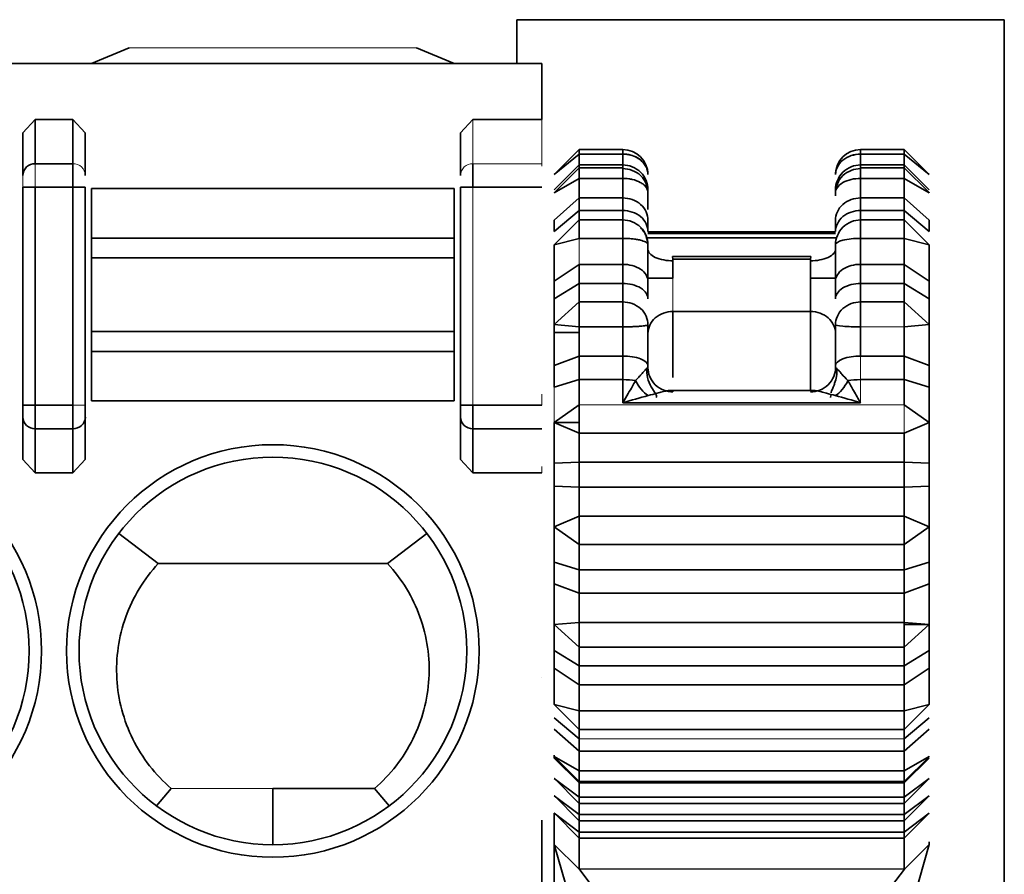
# Model space of a CAD drawing. Header units: millimetres. Extents: x 0 to 420, y 0 to 297.
# Tile 49 of 145: x 162.43 to 166.37, y 243.61 to 247.02. Entities that reach past the tile are written whole.
import ezdxf

# ---------------------------------------------------------------- set-up
doc = ezdxf.new("R2010")
doc.units = ezdxf.units.MM

msp = doc.modelspace()

# ---------------------------------------------------------------- linework, layer by layer
at = {"color": 7, "linetype": 'Continuous', "lineweight": 35}
for p, q in [((164.4195, 247.0243), (164.4195, 246.8493)), ((166.3695, 247.0243), (164.4195, 247.0243)), ((166.3695, 240.5743), (166.3695, 247.0243)), ((162.7195, 246.8493), (162.8695, 246.9118)), ((164.0195, 246.9118), (164.1695, 246.8493)), ((145.0623, 246.8493), (164.5195, 246.8493)), ((164.5195, 246.8493), (164.5195, 246.6244)), ((162.4445, 246.5712), (162.4945, 246.6244)), ((162.4945, 246.6244), (162.4945, 246.4482)), ((162.4945, 246.6244), (162.6445, 246.6244)), ((162.6445, 246.4482), (162.6445, 246.6244)), ((162.6445, 246.6244), (162.6945, 246.5712)), ((164.1945, 246.5712), (164.2445, 246.6244)), ((164.2445, 246.6244), (164.5195, 246.6244)), ((162.4445, 246.4012), (162.4445, 246.5712)), ((162.6945, 246.4012), (162.6945, 246.5712)), ((164.1945, 246.4012), (164.1945, 246.5712)), ((164.6695, 246.5045), (164.5695, 246.4045)), ((164.8445, 246.5045), (164.6695, 246.5045)), ((164.6695, 246.5045), (164.6695, 246.4864)), ((165.9695, 246.5045), (165.7945, 246.5045)), ((166.0695, 246.4045), (165.9695, 246.5045)), ((165.9695, 246.4864), (165.9695, 246.5045)), ((162.4945, 246.4482), (162.6445, 246.4482)), ((162.6445, 246.4482), (162.6445, 246.3542)), ((164.2445, 246.3542), (164.2445, 246.4482)), ((164.6695, 246.4864), (164.5695, 246.4045)), ((164.6695, 246.4432), (164.6695, 246.4864)), ((164.8445, 246.4864), (164.6695, 246.4864)), ((164.8445, 246.4432), (164.8445, 246.4864)), ((165.7945, 246.4864), (165.7945, 246.4432)), ((165.9695, 246.4864), (165.7945, 246.4864)), ((165.9695, 246.4864), (165.9695, 246.4432)), ((166.0695, 246.4045), (165.9695, 246.4864)), ((164.5695, 246.3441), (164.6695, 246.4432)), ((164.6695, 246.4321), (164.5701, 246.3327)), ((164.6695, 246.4432), (164.8445, 246.4432)), ((164.6695, 246.4432), (164.6695, 246.4321)), ((164.8445, 246.4321), (164.6695, 246.4321)), ((164.6695, 246.4321), (164.6695, 246.3894)), ((165.7945, 246.4432), (165.9695, 246.4432)), ((165.9695, 246.4321), (165.7945, 246.4321)), ((165.9695, 246.4321), (165.9695, 246.4432)), ((165.9695, 246.4432), (166.0695, 246.3441)), ((166.069, 246.3327), (165.9695, 246.4321)), ((165.9695, 246.3894), (165.9695, 246.4321)), ((164.6695, 246.3894), (164.5695, 246.3321)), ((164.6695, 246.3112), (164.6695, 246.3894)), ((164.8445, 246.3894), (164.6695, 246.3894)), ((164.8445, 246.3112), (164.8445, 246.3894)), ((165.7945, 246.3894), (165.7945, 246.3112)), ((165.9695, 246.3894), (165.7945, 246.3894)), ((165.9695, 246.3894), (165.9695, 246.3112)), ((166.0695, 246.3321), (165.9695, 246.3894)), ((162.4445, 246.3542), (162.4945, 246.3542)), ((162.4445, 246.3542), (162.4445, 245.482)), ((162.6445, 246.3542), (162.4945, 246.3542)), ((162.4945, 246.3542), (162.4945, 245.482)), ((162.6445, 246.3542), (162.6945, 246.3542)), ((162.6445, 245.482), (162.6445, 246.3542)), ((162.6945, 245.482), (162.6945, 246.3542)), ((162.7195, 246.1508), (162.7195, 246.3493)), ((162.7195, 246.3493), (164.1695, 246.3493)), ((164.1695, 246.1508), (164.1695, 246.3493)), ((164.1945, 246.3542), (164.2445, 246.3542)), ((164.1945, 246.3542), (164.1945, 245.482)), ((164.5195, 246.3542), (164.2445, 246.3542)), ((164.5695, 246.3321), (164.5701, 246.3327)), ((165.6945, 246.3324), (165.6945, 246.3202)), ((166.069, 246.3327), (166.0695, 246.3321)), ((164.5695, 246.2227), (164.6695, 246.3112)), ((164.6695, 246.3112), (164.8445, 246.3112)), ((164.6695, 246.3112), (164.6695, 246.2611)), ((164.8445, 246.3112), (164.8445, 246.2611)), ((165.7945, 246.2611), (165.7945, 246.3112)), ((165.7945, 246.3112), (165.9695, 246.3112)), ((165.9695, 246.2611), (165.9695, 246.3112)), ((165.9695, 246.3112), (166.0695, 246.2227)), ((164.6695, 246.2611), (164.5695, 246.1766)), ((164.6695, 246.2234), (164.6695, 246.2611)), ((164.8445, 246.2611), (164.6695, 246.2611)), ((164.8445, 246.2234), (164.8445, 246.2611)), ((165.7945, 246.2611), (165.7945, 246.2234)), ((165.9695, 246.2611), (165.7945, 246.2611)), ((165.9695, 246.2611), (165.9695, 246.2234)), ((166.0695, 246.1766), (165.9695, 246.2611)), ((164.5695, 246.1238), (164.6695, 246.2234)), ((164.6695, 246.2234), (164.8445, 246.2234)), ((164.6695, 246.2234), (164.6695, 246.1495)), ((164.8445, 246.2234), (164.8445, 246.1495)), ((165.7945, 246.1495), (165.7945, 246.2234)), ((165.7945, 246.2234), (165.9695, 246.2234)), ((165.9695, 246.1495), (165.9695, 246.2234)), ((165.9695, 246.2234), (166.0695, 246.1238)), ((165.6945, 246.1752), (164.9445, 246.1752)), ((162.7195, 246.0719), (162.7195, 246.1508)), ((164.1695, 246.1508), (162.7195, 246.1508)), ((164.1695, 246.0719), (164.1695, 246.1508)), ((164.6695, 246.1495), (164.5695, 246.1238)), ((164.8445, 246.1495), (164.6695, 246.1495)), ((164.8445, 246.0457), (164.8445, 246.1495)), ((165.7945, 246.1495), (165.7945, 246.0457)), ((165.9695, 246.1495), (165.7945, 246.1495)), ((165.9695, 246.1495), (165.9695, 246.0457)), ((166.0695, 246.1238), (165.9695, 246.1495)), ((162.7195, 245.7766), (162.7195, 246.0719)), ((164.1695, 246.0719), (162.7195, 246.0719)), ((164.1695, 245.7766), (164.1695, 246.0719)), ((165.043, 246.0775), (165.0442, 246.0661)), ((165.5961, 246.0773), (165.043, 246.0775)), ((165.0442, 246.0661), (165.5945, 246.0661)), ((165.5945, 246.0661), (165.5961, 246.0773)), ((165.5945, 246.0597), (165.5945, 245.9909)), ((164.5695, 245.9784), (164.6695, 246.0457)), ((164.6695, 246.0457), (164.8445, 246.0457)), ((164.6695, 246.0457), (164.6695, 245.969)), ((164.8445, 246.0457), (164.8445, 245.969)), ((165.7945, 245.969), (165.7945, 246.0457)), ((165.7945, 246.0457), (165.9695, 246.0457)), ((165.9695, 245.969), (165.9695, 246.0457)), ((165.9695, 246.0457), (166.0695, 245.9784)), ((165.5945, 245.9909), (165.5945, 245.8575)), ((164.6695, 245.969), (164.5695, 245.9078)), ((164.6695, 245.8952), (164.6695, 245.969)), ((164.8445, 245.969), (164.6695, 245.969)), ((164.8445, 245.8952), (164.8445, 245.969)), ((165.7945, 245.969), (165.7945, 245.8952)), ((165.9695, 245.969), (165.7945, 245.969)), ((165.9695, 245.969), (165.9695, 245.8952)), ((166.0695, 245.9078), (165.9695, 245.969)), ((164.5695, 245.8045), (164.6695, 245.8952)), ((164.6695, 245.8952), (164.8445, 245.8952)), ((164.6695, 245.8952), (164.6695, 245.7957)), ((164.8445, 245.8952), (164.8445, 245.7957)), ((165.5945, 245.8575), (165.0445, 245.8575)), ((165.7945, 245.7957), (165.7945, 245.8952)), ((165.7945, 245.8952), (165.9695, 245.8952)), ((165.9695, 245.7957), (165.9695, 245.8952)), ((165.9695, 245.8952), (166.0695, 245.8045)), ((164.6695, 245.7957), (164.5695, 245.8045)), ((164.6695, 245.7736), (164.6695, 245.7957)), ((164.8445, 245.7957), (164.6695, 245.7957)), ((164.8445, 245.6787), (164.8445, 245.7957)), ((165.7945, 245.7957), (165.7945, 245.6787)), ((166.0695, 245.8045), (165.9695, 245.7957)), ((165.9695, 245.7957), (165.9695, 245.6787)), ((162.7195, 245.6977), (162.7195, 245.7766)), ((162.7195, 245.7766), (164.1695, 245.7766)), ((164.1695, 245.6977), (164.1695, 245.7766)), ((164.6695, 245.7736), (164.5695, 245.7736)), ((164.6695, 245.6787), (164.6695, 245.7736)), ((162.7195, 245.4993), (162.7195, 245.6977)), ((162.7195, 245.6977), (164.1695, 245.6977)), ((164.1695, 245.4993), (164.1695, 245.6977)), ((164.5695, 245.6408), (164.6695, 245.6787)), ((164.6695, 245.6787), (164.8445, 245.6787)), ((164.6695, 245.6787), (164.6695, 245.5846)), ((164.8445, 245.6787), (164.8445, 245.5846)), ((165.7945, 245.6787), (165.9695, 245.6787)), ((165.9695, 245.6787), (165.9695, 245.5846)), ((165.9695, 245.6787), (166.0695, 245.6408)), ((164.9445, 245.6408), (164.9445, 245.6324)), ((164.6695, 245.5846), (164.5695, 245.5542)), ((164.6695, 245.4837), (164.6695, 245.5846)), ((164.8445, 245.5846), (164.6695, 245.5846)), ((164.8445, 245.4923), (164.8445, 245.5846)), ((165.9695, 245.5846), (165.7945, 245.5846)), ((165.9695, 245.4837), (165.9695, 245.5846)), ((166.0695, 245.5542), (165.9695, 245.5846)), ((165.6062, 245.5412), (165.0329, 245.5412)), ((165.6757, 245.5213), (165.6746, 245.5126)), ((162.4945, 245.482), (162.4445, 245.482)), ((162.4945, 245.388), (162.4945, 245.482)), ((162.4945, 245.482), (162.6445, 245.482)), ((162.6445, 245.482), (162.6445, 245.388)), ((164.1695, 245.4993), (162.7195, 245.4993)), ((164.2445, 245.482), (164.1945, 245.482)), ((164.2445, 245.388), (164.2445, 245.482)), ((164.2445, 245.482), (164.5195, 245.482)), ((164.5695, 245.4129), (164.6695, 245.4837)), ((164.6695, 245.4837), (164.6695, 245.4129)), ((165.7945, 245.4923), (164.8445, 245.4923)), ((165.9695, 245.4837), (166.0695, 245.4129)), ((162.4445, 245.435), (162.4445, 245.265)), ((162.6945, 245.435), (162.6945, 245.265)), ((164.1945, 245.435), (164.1945, 245.265)), ((162.6445, 245.388), (162.4945, 245.388)), ((162.4945, 245.388), (162.4945, 245.2118)), ((162.6445, 245.2118), (162.6445, 245.388)), ((164.5195, 245.388), (164.2445, 245.388)), ((164.2445, 245.388), (164.2445, 245.2118)), ((164.6695, 245.3705), (164.5695, 245.4129)), ((164.5695, 245.4129), (164.6695, 245.4129)), ((164.6695, 245.4129), (164.6695, 245.3705)), ((166.0695, 245.4129), (165.9695, 245.3705)), ((165.9695, 245.3705), (164.6695, 245.3705)), ((164.6695, 245.2546), (164.6695, 245.3705)), ((165.9695, 245.2546), (165.9695, 245.3705)), ((162.4945, 245.2118), (162.4445, 245.265)), ((162.6945, 245.265), (162.6445, 245.2118)), ((164.5694, 245.2506), (164.6695, 245.2546)), ((164.6695, 245.2546), (165.9695, 245.2546)), ((164.6695, 245.2546), (164.6695, 245.1544)), ((165.9695, 245.2546), (166.0695, 245.2506)), ((165.9695, 245.2546), (165.9695, 245.1544)), ((166.0695, 245.2646), (166.0695, 245.2506)), ((166.0695, 245.2506), (166.0695, 245.2045)), ((162.6445, 245.2118), (162.4945, 245.2118)), ((164.5195, 245.2118), (164.2445, 245.2118)), ((166.0695, 245.2045), (166.0695, 245.1584)), ((164.6695, 245.1544), (164.5695, 245.1584)), ((164.6695, 245.0385), (164.6695, 245.1544)), ((165.9695, 245.1544), (164.6695, 245.1544)), ((166.0695, 245.1584), (165.9695, 245.1544)), ((165.9695, 245.0385), (165.9695, 245.1544)), ((164.5695, 244.9961), (164.6695, 245.0385)), ((164.6695, 245.0385), (164.6695, 244.9253)), ((164.6695, 245.0385), (165.9695, 245.0385)), ((165.9695, 245.0385), (165.9695, 244.9253)), ((165.9695, 245.0385), (166.0695, 244.9961)), ((164.6695, 244.9253), (164.5695, 244.9961)), ((166.0695, 244.9961), (165.9695, 244.9253)), ((162.8286, 244.9697), (162.9863, 244.8493)), ((163.9028, 244.8493), (164.0604, 244.9697)), ((165.9695, 244.9253), (164.6695, 244.9253)), ((164.6695, 244.8244), (164.6695, 244.9253)), ((165.9695, 244.8244), (165.9695, 244.9253)), ((162.9863, 244.8493), (163.9028, 244.8493)), ((164.5695, 244.8548), (164.6695, 244.8244)), ((165.9695, 244.8244), (166.0695, 244.8548)), ((164.6695, 244.8244), (165.9695, 244.8244)), ((164.6695, 244.8244), (164.6695, 244.7303)), ((165.9695, 244.8244), (165.9695, 244.7303)), ((164.6695, 244.7303), (164.5695, 244.7682)), ((166.0695, 244.7682), (165.9695, 244.7303)), ((165.9695, 244.7303), (164.6695, 244.7303)), ((164.6695, 244.6133), (164.6695, 244.7303)), ((165.9695, 244.6133), (165.9695, 244.7303)), ((164.5695, 244.6045), (164.6695, 244.6133)), ((164.6695, 244.5138), (164.5695, 244.6045)), ((164.6695, 244.6133), (165.9695, 244.6133)), ((164.6695, 244.6133), (164.6695, 244.5138)), ((165.9695, 244.6133), (166.0695, 244.6045)), ((165.9695, 244.6045), (165.9695, 244.6133)), ((165.9695, 244.6045), (166.0695, 244.6045)), ((166.0695, 244.6045), (165.9695, 244.5138)), ((165.9695, 244.6045), (165.9695, 244.5138)), ((164.5695, 244.5012), (164.6695, 244.44)), ((165.9695, 244.5138), (164.6695, 244.5138)), ((164.6695, 244.44), (164.6695, 244.5138)), ((165.9695, 244.44), (165.9695, 244.5138)), ((165.9695, 244.44), (166.0695, 244.5012)), ((164.6695, 244.44), (165.9695, 244.44)), ((164.6695, 244.44), (164.6695, 244.3633)), ((165.9695, 244.44), (165.9695, 244.3633)), ((164.6695, 244.3633), (164.5695, 244.4306)), ((166.0695, 244.4306), (165.9695, 244.3633)), ((164.5196, 244.3929), (164.5196, 244.3929)), ((165.9695, 244.3633), (164.6695, 244.3633)), ((164.6695, 244.2595), (164.6695, 244.3633)), ((165.9695, 244.2595), (165.9695, 244.3633)), ((164.5695, 244.2853), (164.6695, 244.2595)), ((164.6695, 244.1856), (164.5695, 244.2853)), ((165.9695, 244.2595), (166.0695, 244.2853)), ((166.0695, 244.2853), (165.9695, 244.1856)), ((164.6695, 244.2595), (165.9695, 244.2595)), ((164.6695, 244.2595), (164.6695, 244.1856)), ((165.9695, 244.2595), (165.9695, 244.1856)), ((164.5695, 244.2324), (164.6695, 244.1479)), ((165.9695, 244.1479), (166.0695, 244.2324)), ((164.6695, 244.0978), (164.5695, 244.1863)), ((165.9695, 244.1856), (164.6695, 244.1856)), ((164.6695, 244.1479), (164.6695, 244.1856)), ((166.0695, 244.1863), (165.9695, 244.0978)), ((165.9695, 244.1479), (165.9695, 244.1856)), ((164.6695, 244.1479), (164.6695, 244.0978)), ((165.9695, 244.1479), (165.9695, 244.0978)), ((165.9695, 244.0978), (164.6695, 244.0978)), ((164.6695, 244.0196), (164.6695, 244.0978)), ((165.9695, 244.0196), (165.9695, 244.0978)), ((164.5695, 244.0829), (164.5695, 244.07)), ((164.5695, 244.0769), (164.6695, 244.0196)), ((164.5701, 244.0763), (164.5695, 244.0769)), ((164.6695, 243.9715), (164.5695, 244.07)), ((164.5701, 244.0763), (164.6695, 243.9769)), ((165.9695, 244.0196), (166.0695, 244.0769)), ((165.9695, 243.9769), (166.069, 244.0763)), ((166.0695, 244.07), (165.9695, 243.9715)), ((166.0695, 244.0769), (166.069, 244.0763)), ((164.6695, 244.0196), (165.9695, 244.0196)), ((164.6695, 244.0196), (164.6695, 243.9769)), ((165.9695, 244.0196), (165.9695, 243.9769)), ((164.5695, 243.9895), (164.6695, 243.914)), ((164.5702, 243.9889), (164.5695, 243.9895)), ((164.5702, 243.9888), (164.6695, 243.8895)), ((164.6695, 243.9769), (165.9695, 243.9769)), ((165.9695, 243.9715), (164.6695, 243.9715)), ((164.6695, 243.914), (164.6695, 243.9715)), ((165.9695, 243.914), (166.0695, 243.9895)), ((165.9695, 243.8895), (166.0689, 243.9888)), ((165.9695, 243.9715), (165.9695, 243.9769)), ((165.9695, 243.914), (165.9695, 243.9715)), ((166.0695, 243.9895), (166.0689, 243.9889)), ((162.9789, 243.8798), (163.0383, 243.9493)), ((163.4445, 243.7243), (163.4445, 243.9493)), ((163.8507, 243.9493), (163.4445, 243.9493)), ((163.9102, 243.8797), (163.8507, 243.9493)), ((164.5695, 243.92), (164.6695, 243.8445)), ((164.5702, 243.9194), (164.5695, 243.92)), ((164.5702, 243.9193), (164.6695, 243.82)), ((164.6695, 243.914), (165.9695, 243.914)), ((164.6695, 243.914), (164.6695, 243.8895)), ((164.6695, 243.8895), (165.9695, 243.8895)), ((164.6695, 243.8445), (164.6695, 243.8895)), ((165.9695, 243.8445), (166.0695, 243.92)), ((165.9695, 243.82), (166.0689, 243.9193)), ((165.9695, 243.914), (165.9695, 243.8895)), ((165.9695, 243.8445), (165.9695, 243.8895)), ((166.0695, 243.92), (166.0689, 243.9194)), ((164.5695, 243.8505), (164.6695, 243.7751)), ((164.5702, 243.8499), (164.5695, 243.8505)), ((164.5695, 243.8501), (164.5695, 243.7247)), ((164.5702, 243.8499), (164.6695, 243.7505)), ((165.9695, 243.7751), (166.0695, 243.8505)), ((165.9695, 243.7505), (166.0689, 243.8499)), ((166.0695, 243.8505), (166.0689, 243.8499)), ((164.5195, 243.8229), (164.5195, 241.9867)), ((164.6695, 243.8445), (165.9695, 243.8445)), ((164.6695, 243.8445), (164.6695, 243.82)), ((164.6695, 243.82), (165.9695, 243.82)), ((164.6695, 243.7751), (164.6695, 243.82)), ((165.9695, 243.8445), (165.9695, 243.82)), ((165.9695, 243.7751), (165.9695, 243.82)), ((164.6695, 243.7751), (165.9695, 243.7751)), ((164.6695, 243.7751), (164.6695, 243.7505)), ((165.9695, 243.7751), (165.9695, 243.7505)), ((164.6695, 243.77), (164.6694, 243.6266)), ((164.6695, 243.7505), (165.9695, 243.7505)), ((165.9697, 243.6266), (165.9695, 243.77)), ((166.0695, 243.7362), (166.0695, 243.7247)), ((164.5695, 243.7247), (164.6693, 243.6269)), ((164.5695, 243.7247), (164.6945, 243.2906)), ((164.5695, 243.7233), (164.5695, 243.4104)), ((165.9445, 243.2906), (166.0695, 243.7247)), ((164.6691, 243.6272), (164.7509, 243.5183)), ((165.9699, 243.6271), (164.6694, 243.6272)), ((165.97, 243.6271), (165.8882, 243.5183))]:
    msp.add_line(p, q, dxfattribs=at)
at = {"color": 142, "linetype": 'Continuous', "lineweight": 18, "true_color": 0x0080c0}
for p, q in [((162.8695, 246.9118), (164.0195, 246.9118)), ((164.2445, 246.6244), (164.2445, 246.4482)), ((164.5195, 246.6244), (164.5195, 246.4482)), ((162.4945, 246.3542), (162.4945, 246.4482)), ((164.2445, 246.4482), (164.5195, 246.4482)), ((164.5195, 246.4482), (164.5195, 246.4378)), ((164.2445, 246.3542), (164.2445, 245.482)), ((164.6695, 246.0457), (164.6695, 246.1495)), ((165.9695, 245.7957), (165.7945, 245.7957)), ((165.7945, 245.5846), (165.7945, 245.6787)), ((165.7945, 245.5846), (165.7945, 245.4923)), ((164.5195, 245.5265), (164.5195, 245.482)), ((162.6945, 245.482), (162.6445, 245.482)), ((164.6695, 245.4837), (165.9695, 245.4837)), ((165.9695, 245.4837), (165.9695, 245.3705)), ((164.2445, 245.2118), (164.1945, 245.265)), ((164.5195, 245.2369), (164.5195, 245.2118)), ((164.6695, 244.1479), (165.9695, 244.1479)), ((163.4445, 243.9493), (163.0383, 243.9493)), ((166.0695, 243.7247), (165.9699, 243.627))]:
    msp.add_line(p, q, dxfattribs=at)
at = {"color": 8, "linetype": 'Continuous', "lineweight": 35}
for p, q in [((164.8445, 246.5045), (164.8445, 246.4864)), ((165.7945, 246.4864), (165.7945, 246.5045)), ((164.8445, 246.4432), (164.8445, 246.4321)), ((164.8445, 246.4321), (164.8445, 246.3894)), ((165.7945, 246.4321), (165.7945, 246.4432)), ((165.7945, 246.3894), (165.7945, 246.4321)), ((165.6945, 246.1685), (164.9445, 246.1685)), ((164.9445, 246.1521), (165.6945, 246.1521)), ((165.0445, 245.5931), (165.0445, 245.8575)), ((165.5945, 245.5412), (165.5945, 245.8575))]:
    msp.add_line(p, q, dxfattribs=at)
at = {"color": 7, "linetype": 'Continuous', "lineweight": 35}
for centre, radius in [((161.6945, 244.4993), 0.825), ((163.4445, 244.4993), 0.825), ((161.6945, 244.4993), 0.775), ((163.4445, 244.4993), 0.775)]:
    msp.add_circle(centre, radius, dxfattribs=at)
for centre, radius, start, end in [((164.8445, 246.4045), 0.1, 0.3768, 90), ((165.7945, 246.4045), 0.1, 90, 180), ((162.4931, 246.3997), 0.0486, 88.2746, 178.1638), ((162.4931, 245.4366), 0.0486, 181.8362, 271.7254), ((162.646, 245.4366), 0.0486, 268.2746, 358.1638), ((164.2431, 245.4366), 0.0486, 181.8362, 271.7254)]:
    msp.add_arc(centre, radius, start, end, dxfattribs=at)
at = {"color": 142, "linetype": 'Continuous', "lineweight": 18, "true_color": 0x0080c0}
for centre, start, end in [((162.646, 246.3997), 1.8362, 91.7254), ((164.2431, 246.3997), 88.2746, 178.1638)]:
    msp.add_arc(centre, 0.0486, start, end, dxfattribs=at)
at = {"color": 7, "linetype": 'Continuous', "lineweight": 35}
for points, knots in [([(164.8445, 246.4868), (164.8507, 246.4866), (164.863, 246.486), (164.8855, 246.4807), (164.914, 246.4669), (164.9348, 246.4435), (164.9435, 246.4207), (164.9442, 246.4094), (164.9445, 246.4045)], [0, 0, 0, 0, 0.11769, 0.236206, 0.44601, 0.739906, 0.886019, 1, 1, 1, 1]), ([(164.9445, 246.4045), (164.9444, 246.4078), (164.9439, 246.4174), (164.9381, 246.4363), (164.919, 246.4633), (164.8836, 246.4835), (164.855, 246.4856), (164.8445, 246.4864)], [0, 0, 0, 0, 0.0786617, 0.2266242, 0.4512912, 0.799299, 1, 1, 1, 1]), ([(165.6945, 246.4045), (165.6945, 246.4239), (165.7043, 246.4466), (165.7434, 246.4788), (165.771, 246.4868), (165.7945, 246.4868)], [0, 0, 0, 0, 0.5, 0.5, 1, 1, 1, 1]), ([(165.7945, 246.4864), (165.771, 246.4864), (165.7434, 246.4784), (165.7043, 246.4465), (165.6945, 246.4238), (165.6945, 246.4045)], [0, 0, 0, 0, 0.5, 0.5, 1, 1, 1, 1]), ([(164.9445, 246.3441), (164.9445, 246.3675), (164.9348, 246.3948), (164.8957, 246.4335), (164.8681, 246.4432), (164.8445, 246.4432)], [0, 0, 0, 0, 0.5, 0.5, 1, 1, 1, 1]), ([(164.8445, 246.4287), (164.868, 246.4287), (164.8956, 246.4193), (164.9347, 246.3816), (164.9445, 246.355), (164.9445, 246.3321)], [0, 0, 0, 0, 0.5, 0.5, 1, 1, 1, 1]), ([(165.7945, 246.4432), (165.771, 246.4432), (165.7434, 246.4335), (165.7043, 246.3948), (165.6945, 246.3675), (165.6945, 246.3441)], [0, 0, 0, 0, 0.5, 0.5, 1, 1, 1, 1]), ([(165.6945, 246.3321), (165.6945, 246.355), (165.7043, 246.3816), (165.7434, 246.4193), (165.771, 246.4287), (165.7945, 246.4287)], [0, 0, 0, 0, 0.5, 0.5, 1, 1, 1, 1]), ([(164.9445, 246.3321), (164.944, 246.3366), (164.943, 246.3455), (164.9356, 246.3568), (164.9259, 246.3662), (164.9101, 246.3763), (164.8892, 246.3843), (164.8649, 246.3888), (164.8523, 246.3892), (164.8445, 246.3894)], [0, 0, 0, 0, 0.147765, 0.297107, 0.390342, 0.512863, 0.75904, 0.852531, 1, 1, 1, 1]), ([(165.7945, 246.3894), (165.771, 246.3894), (165.7434, 246.3838), (165.7043, 246.3615), (165.6945, 246.3457), (165.6945, 246.3321)], [0, 0, 0, 0, 0.5, 0.5, 1, 1, 1, 1]), ([(164.9445, 246.2656), (164.9445, 246.267), (164.9445, 246.2839), (164.9445, 246.3091), (164.9445, 246.3321)], [0, 0, 0, 0, 0.082368, 1, 1, 1, 1]), ([(164.9445, 246.2227), (164.9445, 246.2435), (164.9348, 246.268), (164.8957, 246.3026), (164.8681, 246.3112), (164.8445, 246.3112)], [0, 0, 0, 0, 0.5, 0.5, 1, 1, 1, 1]), ([(165.7945, 246.3112), (165.771, 246.3112), (165.7434, 246.3026), (165.7043, 246.268), (165.6945, 246.2436), (165.6945, 246.2227)], [0, 0, 0, 0, 0.5, 0.5, 1, 1, 1, 1]), ([(164.9445, 246.1766), (164.9445, 246.1966), (164.9347, 246.22), (164.8956, 246.2529), (164.868, 246.2611), (164.8445, 246.2611)], [0, 0, 0, 0, 0.5, 0.5, 1, 1, 1, 1]), ([(165.7945, 246.2611), (165.771, 246.2611), (165.7434, 246.2529), (165.7043, 246.22), (165.6945, 246.1966), (165.6945, 246.1766)], [0, 0, 0, 0, 0.5, 0.5, 1, 1, 1, 1]), ([(164.8445, 246.2234), (164.868, 246.2234), (164.8956, 246.2137), (164.9347, 246.1748), (164.9445, 246.1473), (164.9445, 246.1238)], [0, 0, 0, 0, 0.5, 0.5, 1, 1, 1, 1]), ([(165.6945, 246.1238), (165.6945, 246.1473), (165.7043, 246.1748), (165.7434, 246.2137), (165.771, 246.2234), (165.7945, 246.2234)], [0, 0, 0, 0, 0.5, 0.5, 1, 1, 1, 1]), ([(164.9445, 246.1202), (164.9433, 246.1328), (164.9414, 246.1523), (164.9292, 246.1761), (164.9202, 246.1864), (164.9157, 246.1917)], [0, 0, 0, 0, 0.478602, 0.736525, 1, 1, 1, 1]), ([(164.9445, 246.1238), (164.944, 246.1257), (164.9431, 246.1296), (164.934, 246.1363), (164.9187, 246.1415), (164.8992, 246.1456), (164.8817, 246.1479), (164.8635, 246.1493), (164.8509, 246.1495), (164.8445, 246.1495)], [0, 0, 0, 0, 0.142806, 0.287045, 0.504087, 0.638383, 0.758922, 0.878991, 1, 1, 1, 1]), ([(165.7945, 246.1495), (165.771, 246.1495), (165.7434, 246.147), (165.7043, 246.137), (165.6945, 246.1298), (165.6945, 246.1238)], [0, 0, 0, 0, 0.5, 0.5, 1, 1, 1, 1]), ([(164.9445, 245.9784), (164.9445, 245.989), (164.9445, 246.0103), (164.9445, 246.0459), (164.9445, 246.0836), (164.9445, 246.1104), (164.9445, 246.1238)], [0, 0, 0, 0, 0.2496906, 0.4999476, 0.7498746, 1, 1, 1, 1]), ([(165.0445, 246.0598), (165.021, 246.0598), (164.9933, 246.0643), (164.9543, 246.0822), (164.9445, 246.0949), (164.9445, 246.1058)], [0, 0, 0, 0, 0.5, 0.5, 1, 1, 1, 1]), ([(165.5945, 246.0597), (165.6181, 246.0597), (165.6456, 246.0642), (165.6847, 246.0821), (165.6945, 246.0948), (165.6945, 246.1057)], [0, 0, 0, 0, 0.5, 0.5, 1, 1, 1, 1]), ([(165.6945, 246.1238), (165.6945, 246.1104), (165.6945, 246.0837), (165.6945, 246.0459), (165.6945, 246.0102), (165.6945, 245.989), (165.6945, 245.9784)], [0, 0, 0, 0, 0.249691, 0.499948, 0.749875, 1, 1, 1, 1]), ([(166.0695, 246.1238), (166.0695, 246.1105), (166.0695, 246.0838), (166.0695, 246.0461), (166.0695, 246.0103), (166.0695, 245.9891), (166.0695, 245.9784)], [0, 0, 0, 0, 0.2492741, 0.4999897, 0.7492821, 1, 1, 1, 1]), ([(164.9445, 245.9784), (164.9445, 245.9943), (164.9348, 246.0128), (164.8957, 246.0391), (164.8681, 246.0457), (164.8445, 246.0457)], [0, 0, 0, 0, 0.5, 0.5, 1, 1, 1, 1]), ([(165.7945, 246.0457), (165.771, 246.0457), (165.7434, 246.0391), (165.7043, 246.0128), (165.6945, 245.9943), (165.6945, 245.9784)], [0, 0, 0, 0, 0.5, 0.5, 1, 1, 1, 1]), ([(164.9445, 245.9909), (164.9445, 245.9909), (164.9543, 245.9909), (164.9934, 245.9909), (165.021, 245.9909), (165.0445, 245.9909)], [0, 0, 0, 0, 0.5, 0.5, 1, 1, 1, 1]), ([(165.6945, 245.9909), (165.6945, 245.9909), (165.6847, 245.9909), (165.6456, 245.9909), (165.6181, 245.9909), (165.5945, 245.9909)], [0, 0, 0, 0, 0.5, 0.5, 1, 1, 1, 1]), ([(164.9445, 245.9078), (164.9445, 245.9223), (164.9347, 245.9392), (164.8956, 245.9631), (164.868, 245.969), (164.8445, 245.969)], [0, 0, 0, 0, 0.5, 0.5, 1, 1, 1, 1]), ([(165.7945, 245.969), (165.771, 245.969), (165.7434, 245.9631), (165.7043, 245.9392), (165.6945, 245.9223), (165.6945, 245.9078)], [0, 0, 0, 0, 0.5, 0.5, 1, 1, 1, 1]), ([(166.0695, 245.9078), (166.0695, 245.8971), (166.0695, 245.8757), (166.0695, 245.8479), (166.0695, 245.8234), (166.0695, 245.8108), (166.0695, 245.8045)], [0, 0, 0, 0, 0.2492741, 0.4999897, 0.7492821, 1, 1, 1, 1]), ([(164.8445, 245.8952), (164.868, 245.8952), (164.8956, 245.8864), (164.9347, 245.851), (164.9445, 245.8259), (164.9445, 245.8045)], [0, 0, 0, 0, 0.5, 0.5, 1, 1, 1, 1]), ([(165.0445, 245.8575), (165.0184, 245.8575), (164.9923, 245.8479), (164.9553, 245.815), (164.9445, 245.7919), (164.9445, 245.7686)], [0, 0, 0, 0, 0.5, 0.5, 1, 1, 1, 1]), ([(165.6945, 245.7686), (165.6945, 245.7919), (165.6838, 245.815), (165.6467, 245.8479), (165.6207, 245.8575), (165.5945, 245.8575)], [0, 0, 0, 0, 0.5, 0.5, 1, 1, 1, 1]), ([(165.6945, 245.8045), (165.6945, 245.8259), (165.7043, 245.851), (165.7434, 245.8864), (165.771, 245.8952), (165.7945, 245.8952)], [0, 0, 0, 0, 0.5, 0.5, 1, 1, 1, 1]), ([(164.9445, 245.8045), (164.944, 245.8038), (164.9431, 245.8025), (164.934, 245.8006), (164.9187, 245.7984), (164.8992, 245.7971), (164.8817, 245.7963), (164.8635, 245.7958), (164.8509, 245.7957), (164.8445, 245.7957)], [0, 0, 0, 0, 0.142814, 0.28706, 0.504079, 0.638376, 0.758918, 0.878989, 1, 1, 1, 1]), ([(164.9445, 245.6408), (164.9445, 245.6539), (164.9445, 245.68), (164.9445, 245.721), (164.9445, 245.7627), (164.9445, 245.7906), (164.9445, 245.8045)], [0, 0, 0, 0, 0.2496906, 0.4999476, 0.7498746, 1, 1, 1, 1]), ([(165.6945, 245.8045), (165.6945, 245.7906), (165.6945, 245.7628), (165.6945, 245.7211), (165.6945, 245.68), (165.6945, 245.6539), (165.6945, 245.6408)], [0, 0, 0, 0, 0.249691, 0.499948, 0.749875, 1, 1, 1, 1]), ([(165.7945, 245.7957), (165.771, 245.7957), (165.7434, 245.7965), (165.7043, 245.8), (165.6945, 245.8024), (165.6945, 245.8045)], [0, 0, 0, 0, 0.5, 0.5, 1, 1, 1, 1]), ([(166.0695, 245.7736), (166.0695, 245.7622), (166.0695, 245.7395), (166.0695, 245.7058), (166.0695, 245.6727), (166.0695, 245.6515), (166.0695, 245.6408)], [0, 0, 0, 0, 0.251199, 0.5, 0.748801, 1, 1, 1, 1]), ([(164.9445, 245.6408), (164.9445, 245.6497), (164.9348, 245.6602), (164.8957, 245.675), (164.8681, 245.6787), (164.8445, 245.6787)], [0, 0, 0, 0, 0.5, 0.5, 1, 1, 1, 1]), ([(165.7945, 245.6787), (165.771, 245.6787), (165.7434, 245.675), (165.7043, 245.6602), (165.6945, 245.6497), (165.6945, 245.6408)], [0, 0, 0, 0, 0.5, 0.5, 1, 1, 1, 1]), ([(164.895, 245.5805), (164.9006, 245.5864), (164.9089, 245.5954), (164.9202, 245.6081), (164.9311, 245.6209), (164.942, 245.6321), (164.9438, 245.6323), (164.9445, 245.6324)], [0, 0, 0, 0, 0.218838, 0.327023, 0.514734, 0.787401, 1, 1, 1, 1]), ([(164.9586, 245.5543), (164.9583, 245.5548), (164.9528, 245.5638), (164.9401, 245.5922), (164.9402, 245.619), (164.9402, 245.632)], [0, 0, 0, 0, 0.029363, 0.530729, 1, 1, 1, 1]), ([(164.9773, 245.5128), (164.978, 245.5148), (164.9794, 245.5186), (164.9732, 245.5307), (164.9581, 245.553), (164.9404, 245.5915), (164.9403, 245.6188), (164.9402, 245.632)], [0, 0, 0, 0, 0.139699, 0.274345, 0.530903, 0.773207, 1, 1, 1, 1]), ([(164.9445, 245.6324), (164.9445, 245.6096), (164.9543, 245.5829), (164.9934, 245.5453), (165.021, 245.5359), (165.0445, 245.5359)], [0, 0, 0, 0, 0.5, 0.5, 1, 1, 1, 1]), ([(165.5945, 245.5359), (165.6181, 245.5359), (165.6457, 245.5453), (165.6848, 245.583), (165.6945, 245.6096), (165.6945, 245.6324)], [0, 0, 0, 0, 0.5, 0.5, 1, 1, 1, 1]), ([(165.6989, 245.632), (165.6995, 245.6202), (165.7005, 245.5987), (165.6939, 245.5789), (165.6909, 245.5698)], [0, 0, 0, 0, 0.545031, 1, 1, 1, 1]), ([(165.6945, 245.6324), (165.6947, 245.6326), (165.6951, 245.6332), (165.698, 245.6308), (165.7029, 245.6259), (165.7105, 245.618), (165.7229, 245.603), (165.7356, 245.5895), (165.7441, 245.5805)], [0, 0, 0, 0, 0.098968, 0.213581, 0.345832, 0.496906, 0.664923, 1, 1, 1, 1]), ([(165.6945, 245.6135), (165.6945, 245.6173), (165.6945, 245.6248), (165.6945, 245.6299), (165.6945, 245.6324)], [0, 0, 0, 0, 0.5, 1, 1, 1, 1]), ([(164.8659, 245.5295), (164.8713, 245.539), (164.8809, 245.5558), (164.8907, 245.573), (164.895, 245.5805)], [0, 0, 0, 0, 0.56583, 1, 1, 1, 1]), ([(165.6909, 245.5698), (165.6903, 245.5674), (165.6865, 245.5525), (165.6778, 245.5392), (165.6771, 245.5322), (165.677, 245.5316)], [0, 0, 0, 0, 0.153943, 0.92594, 1, 1, 1, 1]), ([(165.7441, 245.5805), (165.7517, 245.567), (165.7691, 245.5365), (165.7854, 245.5081), (165.7945, 245.4923)], [0, 0, 0, 0, 0.442354, 1, 1, 1, 1]), ([(166.0695, 245.5542), (166.0695, 245.5411), (166.0695, 245.5149), (166.0695, 245.4781), (166.0695, 245.4434), (166.0695, 245.4231), (166.0695, 245.4129)], [0, 0, 0, 0, 0.249274, 0.49999, 0.749282, 1, 1, 1, 1]), ([(165.0445, 245.5359), (165.0438, 245.5372), (165.0423, 245.54), (165.036, 245.5415), (165.0262, 245.541), (165.0141, 245.5386), (164.9989, 245.5351), (164.9771, 245.5295), (164.9576, 245.524), (164.9455, 245.5205)], [0, 0, 0, 0, 0.105783, 0.220727, 0.347193, 0.487529, 0.579979, 0.739047, 1, 1, 1, 1]), ([(165.6936, 245.5205), (165.6815, 245.524), (165.662, 245.5295), (165.6402, 245.5351), (165.6202, 245.5397), (165.6015, 245.5432), (165.5967, 245.5382), (165.5945, 245.5359)], [0, 0, 0, 0, 0.261656, 0.420223, 0.513734, 0.779344, 1, 1, 1, 1]), ([(162.4445, 245.482), (162.4445, 245.4724), (162.4445, 245.4619), (162.4445, 245.4447), (162.4445, 245.4383), (162.4445, 245.435)], [0, 0, 0, 0, 0.5, 0.5, 1, 1, 1, 1]), ([(162.6945, 245.435), (162.6945, 245.4383), (162.6945, 245.4447), (162.6945, 245.4619), (162.6945, 245.4724), (162.6945, 245.482)], [0, 0, 0, 0, 0.5, 0.5, 1, 1, 1, 1]), ([(164.1945, 245.482), (164.1945, 245.4724), (164.1945, 245.4619), (164.1945, 245.4447), (164.1945, 245.4383), (164.1945, 245.435)], [0, 0, 0, 0, 0.5, 0.5, 1, 1, 1, 1]), ([(166.0695, 245.4129), (166.0695, 245.4012), (166.0695, 245.3777), (166.0695, 245.3407), (166.0695, 245.3029), (166.0695, 245.2774), (166.0695, 245.2646)], [0, 0, 0, 0, 0.249276, 0.499991, 0.749284, 1, 1, 1, 1]), ([(166.0695, 245.1444), (166.0695, 245.1317), (166.0695, 245.1062), (166.0695, 245.0684), (166.0695, 245.0313), (166.0695, 245.0079), (166.0695, 244.9961)], [0, 0, 0, 0, 0.2492756, 0.4999914, 0.7492836, 1, 1, 1, 1]), ([(166.0695, 244.9961), (166.0695, 244.986), (166.0695, 244.9656), (166.0695, 244.9311), (166.0695, 244.8942), (166.0695, 244.8679), (166.0695, 244.8548)], [0, 0, 0, 0, 0.249274, 0.49999, 0.749282, 1, 1, 1, 1]), ([(163.0383, 243.9493), (163.0062, 243.9768), (162.9773, 244.007), (162.926, 244.0729), (162.9033, 244.109), (162.8473, 244.2217), (162.8254, 244.3046), (162.8157, 244.4714), (162.828, 244.5565), (162.8844, 244.7138), (162.9287, 244.7872), (162.9863, 244.8493)], [0, 0, 0, 0, 0.125, 0.125, 0.25, 0.25, 0.5, 0.5, 0.75, 0.75, 1, 1, 1, 1]), ([(163.9028, 244.8493), (163.9604, 244.7872), (164.0044, 244.7145), (164.0469, 244.5961), (164.057, 244.5556), (164.0691, 244.4726), (164.0709, 244.43), (164.0637, 244.3049), (164.0417, 244.2218), (163.9861, 244.1095), (163.9635, 244.0735), (163.9119, 244.0071), (163.8829, 243.9768), (163.8507, 243.9493)], [0, 0, 0, 0, 0.25, 0.25, 0.375, 0.375, 0.5, 0.5, 0.75, 0.75, 0.875, 0.875, 1, 1, 1, 1]), ([(166.0695, 244.7682), (166.0695, 244.7575), (166.0695, 244.7363), (166.0695, 244.7032), (166.0695, 244.6695), (166.0695, 244.6468), (166.0695, 244.6354)], [0, 0, 0, 0, 0.251199, 0.5, 0.748801, 1, 1, 1, 1]), ([(166.0695, 244.6045), (166.0695, 244.5982), (166.0695, 244.5856), (166.0695, 244.5612), (166.0695, 244.5334), (166.0695, 244.5119), (166.0695, 244.5012)], [0, 0, 0, 0, 0.249274, 0.49999, 0.749282, 1, 1, 1, 1]), ([(166.0695, 244.4306), (166.0695, 244.42), (166.0695, 244.3988), (166.0695, 244.3631), (166.0695, 244.3253), (166.0695, 244.2986), (166.0695, 244.2853)], [0, 0, 0, 0, 0.2492741, 0.4999897, 0.7492821, 1, 1, 1, 1])]:
    msp.add_open_spline(points, degree=3, knots=knots, dxfattribs=at)
at = {"color": 142, "linetype": 'Continuous', "lineweight": 18, "true_color": 0x0080c0}
for points in [[(162.4445, 246.4012), (162.4445, 246.398), (162.4445, 246.3915), (162.4445, 246.3743), (162.4445, 246.3638), (162.4445, 246.3542)], [(165.0445, 245.9909), (165.0445, 245.9635), (165.0445, 245.9362), (165.0445, 245.8894), (165.0445, 245.87), (165.0445, 245.8575)]]:
    msp.add_open_spline(points, degree=3, knots=[0, 0, 0, 0, 0.5, 0.5, 1, 1, 1, 1], dxfattribs=at)
at = {"color": 7, "linetype": 'Continuous', "lineweight": 35}
for points in [[(164.5695, 246.2227), (164.5695, 246.2084), (164.5695, 246.193), (164.5695, 246.1766)], [(164.9445, 246.1766), (164.9445, 246.193), (164.9445, 246.2084), (164.9445, 246.2227)], [(165.6945, 246.2227), (165.6945, 246.2084), (165.6945, 246.193), (165.6945, 246.1766)], [(166.0695, 246.2227), (166.0695, 246.2154), (166.0695, 246.2008), (166.0695, 246.1847), (166.0695, 246.1766)], [(164.5695, 246.1238), (164.5695, 246.0699), (164.5695, 246.0196), (164.5695, 245.9784)], [(165.0445, 246.0598), (165.0444, 246.0619), (165.0443, 246.064), (165.0442, 246.0661)], [(165.0445, 246.0598), (165.0445, 246.0386), (165.0445, 246.0148), (165.0445, 245.9909)], [(165.5945, 246.0597), (165.5945, 246.0618), (165.5945, 246.064), (165.5945, 246.0661)], [(164.5695, 245.9784), (164.5695, 245.9557), (164.5695, 245.9321), (164.5695, 245.9078)], [(164.9445, 245.9078), (164.9445, 245.9321), (164.9445, 245.9557), (164.9445, 245.9784)], [(165.6945, 245.9784), (165.6945, 245.9557), (165.6945, 245.9321), (165.6945, 245.9078)], [(166.0695, 245.9784), (166.0695, 245.9669), (166.0695, 245.944), (166.0695, 245.9199), (166.0695, 245.9078)], [(164.5695, 245.9078), (164.5695, 245.8638), (164.5695, 245.828), (164.5695, 245.8045)], [(164.5695, 245.8045), (164.5695, 245.7942), (164.5695, 245.7839), (164.5695, 245.7736)], [(166.0695, 245.7736), (166.0695, 245.7839), (166.0695, 245.7942), (166.0695, 245.8045)], [(164.5695, 245.7736), (164.5695, 245.7282), (164.5695, 245.6828), (164.5695, 245.6408)], [(164.5695, 245.6408), (164.5695, 245.6124), (164.5695, 245.5835), (164.5695, 245.5542)], [(165.6945, 245.6408), (165.6945, 245.638), (165.6945, 245.6352), (165.6945, 245.6324)], [(166.0695, 245.6408), (166.0695, 245.6265), (166.0695, 245.598), (166.0695, 245.5688), (166.0695, 245.5542)], [(164.895, 245.5805), (164.88, 245.5832), (164.862, 245.5846), (164.8445, 245.5846)], [(165.7945, 245.5846), (165.7771, 245.5846), (165.7591, 245.5832), (165.7441, 245.5805)], [(164.895, 245.5805), (164.906, 245.5569), (164.9254, 245.5321), (164.9455, 245.5205)], [(165.7441, 245.5805), (165.7321, 245.555), (165.7121, 245.5313), (165.6936, 245.5205)], [(164.8445, 245.4923), (164.8516, 245.504), (164.8588, 245.5164), (164.8659, 245.5295)], [(164.8445, 245.4923), (164.8782, 245.5025), (164.9123, 245.5117), (164.9455, 245.5205)], [(165.6936, 245.5205), (165.7268, 245.5117), (165.7608, 245.5025), (165.7945, 245.4923)], [(164.5695, 245.4129), (164.5695, 245.3666), (164.5695, 245.3156), (164.5695, 245.2646)], [(164.5695, 245.2646), (164.5695, 245.2599), (164.5695, 245.2552), (164.5694, 245.2506)], [(164.5694, 245.2506), (164.5695, 245.2352), (164.5695, 245.2199), (164.5695, 245.2045)], [(164.5695, 245.2045), (164.5695, 245.1892), (164.5695, 245.1738), (164.5695, 245.1584)], [(164.5695, 245.1584), (164.5695, 245.1538), (164.5695, 245.1491), (164.5695, 245.1444)], [(166.0695, 245.1444), (166.0695, 245.1491), (166.0695, 245.1538), (166.0695, 245.1584)], [(164.5695, 245.1444), (164.5695, 245.0934), (164.5695, 245.0424), (164.5695, 244.9961)], [(164.5695, 244.9961), (164.5695, 244.9568), (164.5695, 244.9079), (164.5695, 244.8548)], [(164.5695, 244.8548), (164.5695, 244.8255), (164.5695, 244.7966), (164.5695, 244.7682)], [(166.0695, 244.8548), (166.0695, 244.8402), (166.0695, 244.811), (166.0695, 244.7825), (166.0695, 244.7682)], [(164.5695, 244.7682), (164.5695, 244.7262), (164.5695, 244.6808), (164.5695, 244.6354)], [(164.5695, 244.6354), (164.5695, 244.6251), (164.5695, 244.6148), (164.5695, 244.6045)], [(164.5695, 244.6045), (164.5695, 244.581), (164.5695, 244.5453), (164.5695, 244.5012)], [(166.0695, 244.6354), (166.0695, 244.6303), (166.0695, 244.6199), (166.0695, 244.6097), (166.0695, 244.6045)], [(164.5695, 244.5012), (164.5695, 244.4769), (164.5695, 244.4533), (164.5695, 244.4306)], [(166.0695, 244.5012), (166.0695, 244.4891), (166.0695, 244.465), (166.0695, 244.4421), (166.0695, 244.4306)], [(164.5695, 244.4306), (164.5695, 244.3894), (164.5695, 244.3391), (164.5695, 244.2853)]]:
    msp.add_open_spline(points, degree=3, dxfattribs=at)
at = {"color": 142, "linetype": 'Continuous', "lineweight": 18, "true_color": 0x0080c0}
for points in [[(164.9445, 245.6324), (164.9445, 245.6299), (164.9445, 245.6248), (164.9445, 245.6173), (164.9445, 245.6135)], [(164.5695, 245.5542), (164.5695, 245.5012), (164.5695, 245.4522), (164.5695, 245.4129)]]:
    msp.add_open_spline(points, degree=3, dxfattribs=at)

doc.saveas('drawing.dxf')
